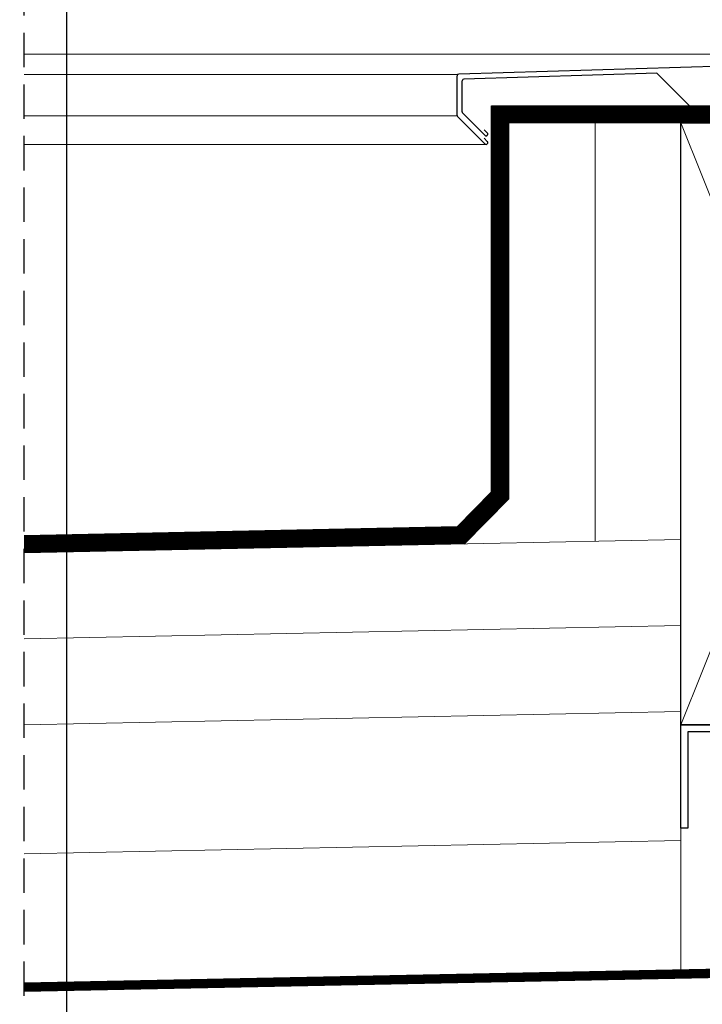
# Model space of a CAD drawing. Header units: millimetres. Extents: x -4835 to 23023, y -15404 to 3906.
# Tile 85 of 256: x 4783 to 4823, y -3502 to -3445. Entities that reach past the tile are written whole.
import ezdxf

# ---------------------------------------------------------------- set-up
doc = ezdxf.new("R2010")
doc.units = ezdxf.units.MM
for name, pattern in [('DASHED', [19.05, 12.7, -6.35]), ('JIS_02_1.0', [2, 1, -1]), ('JIS_02_2.0', [3, 2, -1])]:
    doc.linetypes.add(name, pattern=pattern)
for name, color, linetype, lineweight in [('a___cienka___0.15', 10, 'Continuous', 15), ('a___ocieplenie', 214, 'BATTING', 5), ('a___przekrojowa___0.5', 7, 'Continuous', 25), ('a___widokowa_0.25', 130, 'Continuous', 25)]:
    doc.layers.add(name, color=color, linetype=linetype, lineweight=lineweight)
doc.layers.add('detale', color=7, linetype='Continuous')
doc.linetypes.add('BATTING', pattern='A,0.0001,-0.1,[134,ltypeshp.shx,S=0.1,R=0,X=-0.1,Y=0],-0.2,[134,ltypeshp.shx,S=0.1,R=180,X=0.1,Y=0],-0.1', length=0.4001)

msp = doc.modelspace()

# ---------------------------------------------------------------- linework, layer by layer
at = {"layer": 'a___cienka___0.15'}
for p, q in [((4783.5438, -3446.5612), (4847.3033, -3446.5612)), ((4783.5438, -3447.7466), (4808.7317, -3447.7466)), ((4783.5438, -3450.1574), (4808.7035, -3450.1574)), ((4845.7003, -3450.5583), (4811.7035, -3450.5583)), ((4811.7035, -3450.5583), (4811.7035, -3472.4179)), ((4821.7035, -3450.5583), (4835.7035, -3485.5583)), ((4835.7035, -3450.5583), (4821.7035, -3485.5583)), ((4783.5438, -3451.8061), (4810.3905, -3451.8061)), ((4811.7035, -3472.4179), (4809.124, -3475.0496)), ((4821.7039, -3474.7877), (4783.5438, -3475.5571)), ((4821.7039, -3480.0583), (4821.7039, -3474.7877)), ((4821.7039, -3484.7877), (4783.5438, -3485.5571)), ((4821.7039, -3491.5583), (4821.7039, -3499.7917))]:
    msp.add_line(p, q, dxfattribs=at)
at = {"layer": 'a___cienka___0.15', "linetype": 'JIS_02_1.0', "ltscale": 0.7, "const_width": 0.5}
msp.add_lwpolyline([(4783.5438, -3474.8069), (4808.8109, -3474.2975), (4810.9535, -3472.1117), (4810.9535, -3449.8083), (4845.7003, -3449.8083)], dxfattribs=at)
at = {"layer": 'a___cienka___0.15', "linetype": 'DASHED', "ltscale": 0.15, "const_width": 0.5}
msp.add_lwpolyline([(4845.7003, -3450.3083), (4811.4535, -3450.3083), (4811.4535, -3472.3159), (4809.0251, -3474.7933), (4783.5438, -3475.307)], dxfattribs=at)
at = {"layer": 'a___cienka___0.15'}
for points in [[(4845.7003, -3450.0583), (4811.2035, -3450.0583), (4811.2035, -3472.2128), (4808.9319, -3474.5451), (4783.5438, -3475.057)], [(4783.5438, -3500.561), (4835.7035, -3499.5094)]]:
    msp.add_lwpolyline(points, dxfattribs=at)
at = {"layer": 'a___cienka___0.15', "linetype": 'DASHED', "ltscale": 0.2, "const_width": 0.5}
msp.add_lwpolyline([(4783.5438, -3500.8111), (4835.7035, -3499.7595)], dxfattribs=at)
at = {"layer": 'a___ocieplenie', "ltscale": 12}
msp.add_line((4816.7335, -3474.8752), (4816.7335, -3450.5583), dxfattribs=at)
at = {"layer": 'a___ocieplenie', "linetype": 'BATTING', "ltscale": 12}
msp.add_line((4821.7039, -3479.7877), (4783.5438, -3480.5571), dxfattribs=at)
at = {"layer": 'a___ocieplenie', "linetype": 'BATTING', "ltscale": 17}
msp.add_line((4821.7039, -3492.2877), (4783.5438, -3493.0571), dxfattribs=at)
at = {"layer": 'a___przekrojowa___0.5'}
for p, q in [((4847.3033, -3446.5612), (4808.8005, -3447.7163)), ((4808.7035, -3450.1191), (4808.7035, -3447.8162)), ((4820.3161, -3447.6709), (4809.1005, -3448.0074)), ((4822.2034, -3449.5583), (4820.3161, -3447.6709)), ((4809.0035, -3449.9226), (4809.0035, -3448.1074)), ((4810.7035, -3472.0096), (4810.7035, -3449.5583)), ((4810.7035, -3449.5583), (4845.7035, -3449.5583)), ((4810.3197, -3451.2803), (4809.0327, -3449.9934)), ((4810.3197, -3451.7768), (4808.7327, -3450.1899)), ((4810.2798, -3450.9576), (4810.4612, -3451.1389)), ((4810.2798, -3451.4541), (4810.4612, -3451.6354)), ((4835.7035, -3500.0095), (4783.5438, -3501.0611))]:
    msp.add_line(p, q, dxfattribs=at)
msp.add_lwpolyline([(4810.7035, -3472.0096), (4808.7039, -3474.0496), (4783.5438, -3474.5569)], dxfattribs=at)
msp.add_lwpolyline([(4822.1039, -3491.5583), (4821.7039, -3491.5583), (4821.7039, -3485.5583), (4835.7035, -3485.5583), (4835.7035, -3491.5583), (4835.3039, -3491.5583), (4835.3039, -3485.9583), (4822.1039, -3485.9583)], close=True, dxfattribs=at)
for centre, start, end in [((4808.8035, -3447.8162), 91.71836, 180), ((4809.1035, -3448.1074), 91.71836, 180), ((4808.8035, -3450.1191), 180, 225), ((4809.1035, -3449.9226), 180, 225), ((4810.3905, -3451.2096), 225, 45), ((4810.3905, -3451.7061), 225, 45)]:
    msp.add_arc(centre, 0.1, start, end, dxfattribs=at)
at = {"layer": 'a___widokowa_0.25', "linetype": 'JIS_02_2.0'}
msp.add_line((4783.5438, -3501.3171), (4783.5438, -3439.5997), dxfattribs=at)
at = {"layer": 'a___widokowa_0.25'}
msp.add_lwpolyline([(4811.7035, -3454.0662), (4811.7035, -3450.5583)], dxfattribs=at)
msp.add_lwpolyline([(4835.7035, -3485.5583), (4821.7035, -3485.5583), (4821.7035, -3450.5583), (4835.7035, -3450.5583)], close=True, dxfattribs=at)
at = {"layer": 'detale'}
msp.add_line((4786.0072, -3440.2237), (4786.0072, -3625.4496), dxfattribs=at)

doc.saveas('drawing.dxf')
